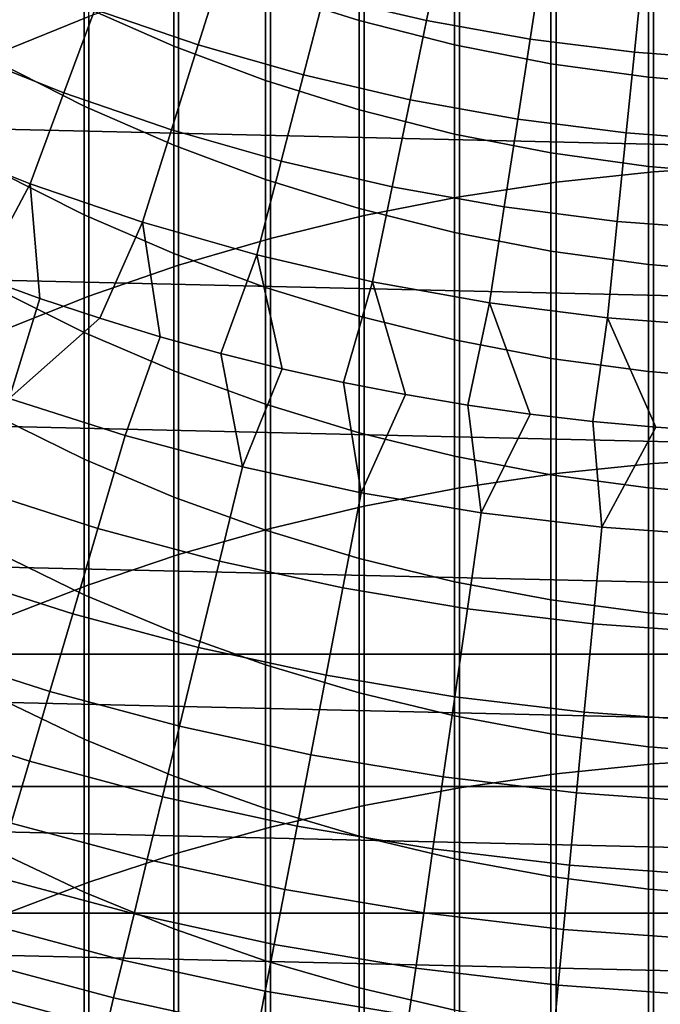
# Model space of a CAD drawing. Header units: metres. Extents: x -28 to 70, y -212 to 28.
# Tile 97 of 239: x -5.72 to -1.28, y -20.96 to -14.12. Entities that reach past the tile are written whole.
import ezdxf

# ---------------------------------------------------------------- set-up
doc = ezdxf.new("R2010")
doc.units = ezdxf.units.M
doc.layers.add('solid_10_261_102_XXX', color=7, linetype='CONTINUOUS')

msp = doc.modelspace()

# ---------------------------------------------------------------- linework, layer by layer
at = {"layer": 'solid_10_261_102_XXX'}
for points in [[(-5.849443, -12.47411, 381.619415), (-5.849443, -14.345583, 383.985046), (-5.244397, -14.099494, 384.185242), (-5.244397, -12.222644, 381.812805)], [(23.381018, -14.476808, -5), (-24.02458, -13.381686, -5), (-24.617012, -12.257764, -5), (24.02458, -13.381686, -5)], [(-1.326928, -13.216446, 384.903656), (-1.326928, -15.177351, 387.247803), (-0.64609, -15.134574, 387.284576), (-0.64609, -13.172679, 384.93927)], [(-2.00343, -13.290321, 384.843567), (-2.00343, -15.249557, 387.185699), (-1.326928, -15.177351, 387.247803), (-1.326928, -13.216446, 384.903656)], [(-2.673383, -13.394065, 384.759155), (-2.673383, -15.350957, 387.09848), (-2.00343, -15.249557, 387.185699), (-2.00343, -13.290321, 384.843567)], [(22.687424, -15.541261, -5), (-23.381018, -14.476808, -5), (-24.02458, -13.381686, -5), (23.381018, -14.476808, -5)], [(-3.369324, -13.571077, 333.495239), (-3.369324, -14.12764, 335.848877), (-4.019004, -13.922714, 335.900299), (-4.019004, -13.364824, 333.541046)], [(-3.334599, -13.527336, 384.650726), (-3.334599, -15.481217, 386.98645), (-2.673383, -15.350957, 387.09848), (-2.673383, -13.394065, 384.759155)], [(-4.65555, -13.682115, 335.960663), (-4.65555, -14.305978, 338.310333), (-5.27688, -14.03248, 338.386963), (-5.27688, -13.406626, 336.029785)], [(-5.204144, -14.051606, 166.13768), (-4.485762, -14.297157, 166.13768), (-4.31763, -13.761282, 167.558289), (-5.009086, -13.524935, 167.558289)], [(-3.984917, -13.689701, 384.518646), (-3.984917, -15.639914, 386.849976), (-3.334599, -15.481217, 386.98645), (-3.334599, -13.527336, 384.650726)], [(-3.615091, -13.962303, 167.558289), (-2.903272, -14.127484, 167.558289), (-2.801649, -13.632983, 169.000046), (-3.488553, -13.473584, 169.000046)], [(-2.708631, -13.74075, 333.45755), (-2.708631, -14.29622, 335.806549), (-3.369324, -14.12764, 335.848877), (-3.369324, -13.571077, 333.495239)], [(-2.903272, -14.127484, 167.558289), (-2.184, -14.2564, 167.558289), (-2.107554, -13.757387, 169.000046), (-2.801649, -13.632983, 169.000046)], [(-5.27688, -14.03248, 338.386963), (-5.27688, -14.722486, 340.726166), (-5.880963, -14.417712, 340.820618), (-5.880963, -13.725239, 338.473053)], [(-4.019004, -13.922714, 335.900299), (-4.019004, -14.544839, 338.243408), (-4.65555, -14.305978, 338.310333), (-4.65555, -13.682115, 335.960663)], [(-4.62221, -13.880629, 384.363312), (-4.62221, -15.826527, 386.689484), (-3.984917, -15.639914, 386.849976), (-3.984917, -13.689701, 384.518646)], [(-6.152699, -14.337484, 164.740463), (-5.418621, -14.630712, 164.740463), (-5.204144, -14.051606, 166.13768), (-5.909166, -13.769986, 166.13768)], [(-4.485762, -14.297157, 166.13768), (-3.755865, -14.506007, 166.13768), (-3.615091, -13.962303, 167.558289), (-4.31763, -13.761282, 167.558289)], [(-2.039085, -13.873287, 333.428131), (-2.039085, -14.427904, 335.773529), (-2.708631, -14.29622, 335.806549), (-2.708631, -13.74075, 333.45755)], [(-2.184, -14.2564, 167.558289), (-1.459122, -14.34872, 167.558289), (-1.408049, -13.846476, 169.000046), (-2.107554, -13.757387, 169.000046)], [(-1.459122, -14.34872, 167.558289), (-0.730499, -14.404206, 167.558289), (-0.704929, -13.90002, 169.000046), (-1.408049, -13.846476, 169.000046)], [(-5.244397, -14.099494, 384.185242), (-5.244397, -16.040447, 386.505524), (-4.62221, -15.826527, 386.689484), (-4.62221, -13.880629, 384.363312)], [(-3.369324, -14.12764, 335.848877), (-3.369324, -14.748283, 338.186401), (-4.019004, -14.544839, 338.243408), (-4.019004, -13.922714, 335.900299)], [(-1.362875, -13.968257, 333.407013), (-1.362875, -14.522262, 335.749847), (-2.039085, -14.427904, 335.773529), (-2.039085, -13.873287, 333.428131)], [(-3.755865, -14.506007, 166.13768), (-3.016328, -14.67762, 166.13768), (-2.903272, -14.127484, 167.558289), (-3.615091, -13.962303, 167.558289)], [(-0.682211, -14.025348, 333.394348), (-0.682211, -14.578985, 335.735596), (-1.362875, -14.522262, 335.749847), (-1.362875, -13.968257, 333.407013)], [(-5.418621, -14.630712, 164.740463), (-4.670632, -14.886381, 164.740463), (-4.485762, -14.297157, 166.13768), (-5.204144, -14.051606, 166.13768)], [(-4.65555, -14.305978, 338.310333), (-4.65555, -14.99379, 340.64209), (-5.27688, -14.722486, 340.726166), (-5.27688, -14.03248, 338.386963)], [(-5.849443, -14.345583, 383.985046), (-5.849443, -16.280975, 386.298676), (-5.244397, -16.040447, 386.505524), (-5.244397, -14.099494, 384.185242)], [(-2.708631, -14.29622, 335.806549), (-2.708631, -14.915645, 338.139526), (-3.369324, -14.748283, 338.186401), (-3.369324, -14.12764, 335.848877)], [(-3.016328, -14.67762, 166.13768), (-2.269047, -14.811556, 166.13768), (-2.184, -14.2564, 167.558289), (-2.903272, -14.127484, 167.558289)], [(-2.269047, -14.811556, 166.13768), (-1.515942, -14.907471, 166.13768), (-1.459122, -14.34872, 167.558289), (-2.184, -14.2564, 167.558289)], [(-6.417898, -14.955471, 163.368866), (-5.652179, -15.261337, 163.368866), (-5.418621, -14.630712, 164.740463), (-6.152699, -14.337484, 164.740463)], [(-4.670632, -14.886381, 164.740463), (-3.910655, -15.103839, 164.740463), (-3.755865, -14.506007, 166.13768), (-4.485762, -14.297157, 166.13768)], [(-4.019004, -14.544839, 338.243408), (-4.019004, -15.230734, 340.568665), (-4.65555, -14.99379, 340.64209), (-4.65555, -14.305978, 338.310333)], [(-2.039085, -14.427904, 335.773529), (-2.039085, -15.046377, 338.102875), (-2.708631, -14.915645, 338.139526), (-2.708631, -14.29622, 335.806549)], [(-1.515942, -14.907471, 166.13768), (-0.758945, -14.965118, 166.13768), (-0.730499, -14.404206, 167.558289), (-1.459122, -14.34872, 167.558289)], [(-5.27688, -14.722486, 340.726166), (-5.27688, -15.47613, 343.045654), (-5.880963, -15.174049, 343.148376), (-5.880963, -14.417712, 340.820618)], [(21.94552, -16.572386, -5), (-22.687424, -15.541261, -5), (-23.381018, -14.476808, -5), (22.687424, -15.541261, -5)], [(-1.362875, -14.522262, 335.749847), (-1.362875, -15.140053, 338.07663), (-2.039085, -15.046377, 338.102875), (-2.039085, -14.427904, 335.773529)], [(-3.369324, -14.748283, 338.186401), (-3.369324, -15.432545, 340.506134), (-4.019004, -15.230734, 340.568665), (-4.019004, -14.544839, 338.243408)], [(-3.910655, -15.103839, 164.740463), (-3.140639, -15.282524, 164.740463), (-3.016328, -14.67762, 166.13768), (-3.755865, -14.506007, 166.13768)], [(-0.682211, -14.578985, 335.735596), (-0.682211, -15.196366, 338.060852), (-1.362875, -15.140053, 338.07663), (-1.362875, -14.522262, 335.749847)], [(-5.652179, -15.261337, 163.368866), (-4.87195, -15.528028, 163.368866), (-4.670632, -14.886381, 164.740463), (-5.418621, -14.630712, 164.740463)], [(-3.140639, -15.282524, 164.740463), (-2.362561, -15.42198, 164.740463), (-2.269047, -14.811556, 166.13768), (-3.016328, -14.67762, 166.13768)], [(-4.65555, -14.99379, 340.64209), (-4.65555, -15.745036, 342.954193), (-5.27688, -15.47613, 343.045654), (-5.27688, -14.722486, 340.726166)], [(-2.708631, -14.915645, 338.139526), (-2.708631, -15.598563, 340.454681), (-3.369324, -15.432545, 340.506134), (-3.369324, -14.748283, 338.186401)], [(-2.362561, -15.42198, 164.740463), (-1.578418, -15.521848, 164.740463), (-1.515942, -14.907471, 166.13768), (-2.269047, -14.811556, 166.13768)], [(-4.87195, -15.528028, 163.368866), (-4.079215, -15.754858, 163.368866), (-3.910655, -15.103839, 164.740463), (-4.670632, -14.886381, 164.740463)], [(-6.404374, -15.747507, 162.026337), (-5.996786, -15.907186, 162.026337), (-5.652179, -15.261337, 163.368866), (-6.417898, -14.955471, 163.368866)], [(-2.039085, -15.046377, 338.102875), (-2.039085, -15.728246, 340.41449), (-2.708631, -15.598563, 340.454681), (-2.708631, -14.915645, 338.139526)], [(-1.578418, -15.521848, 164.740463), (-0.790223, -15.581871, 164.740463), (-0.758945, -14.965118, 166.13768), (-1.515942, -14.907471, 166.13768)], [(-4.019004, -15.230734, 340.568665), (-4.019004, -15.979886, 342.874329), (-4.65555, -15.745036, 342.954193), (-4.65555, -14.99379, 340.64209)], [(-1.362875, -15.140053, 338.07663), (-1.362875, -15.82117, 340.385712), (-2.039085, -15.728246, 340.41449), (-2.039085, -15.046377, 338.102875)], [(-4.079215, -15.754858, 163.368866), (-3.276009, -15.941245, 163.368866), (-3.140639, -15.282524, 164.740463), (-3.910655, -15.103839, 164.740463)], [(-0.682211, -15.196366, 338.060852), (-0.682211, -15.877031, 340.368378), (-1.362875, -15.82117, 340.385712), (-1.362875, -15.140053, 338.07663)], [(-1.326928, -15.177351, 387.247803), (-1.326928, -17.201553, 389.537476), (-0.64609, -17.159798, 389.575439), (-0.64609, -15.134574, 387.284576)], [(-5.27688, -15.47613, 343.045654), (-5.27688, -16.29285, 345.343658), (-5.880963, -15.993688, 345.45462), (-5.880963, -15.174049, 343.148376)], [(-3.369324, -15.432545, 340.506134), (-3.369324, -16.179914, 342.806305), (-4.019004, -15.979886, 342.874329), (-4.019004, -15.230734, 340.568665)], [(-2.00343, -15.249557, 387.185699), (-2.00343, -17.272038, 389.47345), (-1.326928, -17.201553, 389.537476), (-1.326928, -15.177351, 387.247803)], [(-5.996786, -15.907186, 162.026337), (-5.58522, -16.056316, 162.026337), (-5.652179, -15.261337, 163.368866)], [(-5.58522, -16.056316, 162.026337), (-5.169952, -16.194801, 162.026337), (-4.87195, -15.528028, 163.368866), (-5.652179, -15.261337, 163.368866)], [(-3.276009, -15.941245, 163.368866), (-2.464394, -16.086712, 163.368866), (-2.362561, -15.42198, 164.740463), (-3.140639, -15.282524, 164.740463)], [(-2.673383, -15.350957, 387.09848), (-2.673383, -17.371017, 389.383484), (-2.00343, -17.272038, 389.47345), (-2.00343, -15.249557, 387.185699)], [(-3.334599, -15.481217, 386.98645), (-3.334599, -17.498169, 389.267944), (-2.673383, -17.371017, 389.383484), (-2.673383, -15.350957, 387.09848)], [(-2.708631, -15.598563, 340.454681), (-2.708631, -16.344465, 342.750336), (-3.369324, -16.179914, 342.806305), (-3.369324, -15.432545, 340.506134)], [(-2.464394, -16.086712, 163.368866), (-1.646452, -16.190884, 163.368866), (-1.578418, -15.521848, 164.740463), (-2.362561, -15.42198, 164.740463)], [(-4.65555, -15.745036, 342.954193), (-4.65555, -16.559156, 345.244904), (-5.27688, -16.29285, 345.343658), (-5.27688, -15.47613, 343.045654)], [(-3.984917, -15.639914, 386.849976), (-3.984917, -17.653078, 389.127197), (-3.334599, -17.498169, 389.267944), (-3.334599, -15.481217, 386.98645)], [(21.156691, -17.568279, -5), (-21.94552, -16.572386, -5), (-22.687424, -15.541261, -5), (21.94552, -16.572386, -5)], [(-5.169952, -16.194801, 162.026337), (-4.751256, -16.322548, 162.026337), (-4.87195, -15.528028, 163.368866)], [(-4.751256, -16.322548, 162.026337), (-4.329409, -16.439472, 162.026337), (-4.079215, -15.754858, 163.368866), (-4.87195, -15.528028, 163.368866)], [(-1.646452, -16.190884, 163.368866), (-0.824284, -16.253494, 163.368866), (-0.790223, -15.581871, 164.740463), (-1.578418, -15.521848, 164.740463)], [(-4.62221, -15.826527, 386.689484), (-4.62221, -17.835238, 388.96167), (-3.984917, -17.653078, 389.127197), (-3.984917, -15.639914, 386.849976)], [(-2.039085, -15.728246, 340.41449), (-2.039085, -16.473001, 342.706635), (-2.708631, -16.344465, 342.750336), (-2.708631, -15.598563, 340.454681)], [(-4.019004, -15.979886, 342.874329), (-4.019004, -16.791737, 345.158661), (-4.65555, -16.559156, 345.244904), (-4.65555, -15.745036, 342.954193)], [(-4.329409, -16.439472, 162.026337), (-3.904692, -16.545494, 162.026337), (-4.079215, -15.754858, 163.368866)], [(-3.904692, -16.545494, 162.026337), (-3.477385, -16.640547, 162.026337), (-3.276009, -15.941245, 163.368866), (-4.079215, -15.754858, 163.368866)], [(-1.362875, -15.82117, 340.385712), (-1.362875, -16.565105, 342.675293), (-2.039085, -16.473001, 342.706635), (-2.039085, -15.728246, 340.41449)], [(-5.244397, -16.040447, 386.505524), (-5.244397, -18.044052, 388.771912), (-4.62221, -17.835238, 388.96167), (-4.62221, -15.826527, 386.689484)], [(-0.682211, -15.877031, 340.368378), (-0.682211, -16.620472, 342.656464), (-1.362875, -16.565105, 342.675293), (-1.362875, -15.82117, 340.385712)], [(-6.587946, -16.455894, 160.683807), (-5.797482, -16.750723, 160.683807), (-5.58522, -16.056316, 162.026337), (-5.996786, -15.907186, 162.026337)], [(-3.369324, -16.179914, 342.806305), (-3.369324, -16.989832, 345.085175), (-4.019004, -16.791737, 345.158661), (-4.019004, -15.979886, 342.874329)], [(-3.477385, -16.640547, 162.026337), (-3.047773, -16.724566, 162.026337), (-3.276009, -15.941245, 163.368866)], [(-3.047773, -16.724566, 162.026337), (-2.61614, -16.797495, 162.026337), (-2.464394, -16.086712, 163.368866), (-3.276009, -15.941245, 163.368866)], [(-5.27688, -16.29285, 345.343658), (-5.27688, -17.172033, 347.61853), (-5.880963, -16.876015, 347.73761), (-5.880963, -15.993688, 345.45462)], [(-5.849443, -16.280975, 386.298676), (-5.849443, -18.278841, 388.558563), (-5.244397, -18.044052, 388.771912), (-5.244397, -16.040447, 386.505524)], [(-5.797482, -16.750723, 160.683807), (-5.169952, -16.194801, 162.026337), (-5.58522, -16.056316, 162.026337)], [(-2.61614, -16.797495, 162.026337), (-2.182772, -16.859285, 162.026337), (-2.464394, -16.086712, 163.368866)], [(-2.182772, -16.859285, 162.026337), (-1.747957, -16.909899, 162.026337), (-1.646452, -16.190884, 163.368866), (-2.464394, -16.086712, 163.368866)], [(-5.797482, -16.750723, 160.683807), (-4.993884, -17.007605, 160.683807), (-4.751256, -16.322548, 162.026337), (-5.169952, -16.194801, 162.026337)], [(-2.708631, -16.344465, 342.750336), (-2.708631, -17.152794, 345.02475), (-3.369324, -16.989832, 345.085175), (-3.369324, -16.179914, 342.806305)], [(-1.747957, -16.909899, 162.026337), (-1.311983, -16.949299, 162.026337), (-1.646452, -16.190884, 163.368866)], [(-1.311983, -16.949299, 162.026337), (-0.875139, -16.977459, 162.026337), (-0.824284, -16.253494, 163.368866), (-1.646452, -16.190884, 163.368866)], [(-4.65555, -16.559156, 345.244904), (-4.65555, -17.435543, 347.512543), (-5.27688, -17.172033, 347.61853), (-5.27688, -16.29285, 345.343658)], [(-4.993884, -17.007605, 160.683807), (-4.178973, -17.22596, 160.683807), (-4.329409, -16.439472, 162.026337), (-4.751256, -16.322548, 162.026337)], [(-2.039085, -16.473001, 342.706635), (-2.039085, -17.280088, 344.977539), (-2.708631, -17.152794, 345.02475), (-2.708631, -16.344465, 342.750336)], [(-4.178973, -17.22596, 160.683807), (-3.904692, -16.545494, 162.026337), (-4.329409, -16.439472, 162.026337)], [(-1.362875, -16.565105, 342.675293), (-1.362875, -17.371302, 344.943726), (-2.039085, -17.280088, 344.977539), (-2.039085, -16.473001, 342.706635)], [(20.322767, -18.526602, -5), (-21.156691, -17.568279, -5), (-21.94552, -16.572386, -5), (21.156691, -17.568279, -5)], [(-4.019004, -16.791737, 345.158661), (-4.019004, -17.665682, 347.419952), (-4.65555, -17.435543, 347.512543), (-4.65555, -16.559156, 345.244904)], [(-4.178973, -17.22596, 160.683807), (-3.354595, -17.405293, 160.683807), (-3.477385, -16.640547, 162.026337), (-3.904692, -16.545494, 162.026337)], [(-0.682211, -16.620472, 342.656464), (-0.682211, -17.426134, 344.92337), (-1.362875, -17.371302, 344.943726), (-1.362875, -16.565105, 342.675293)], [(-3.354595, -17.405293, 160.683807), (-3.047773, -16.724566, 162.026337), (-3.477385, -16.640547, 162.026337)], [(-3.354595, -17.405293, 160.683807), (-2.522618, -17.545197, 160.683807), (-2.61614, -16.797495, 162.026337), (-3.047773, -16.724566, 162.026337)], [(-6.01743, -17.386223, 159.312195), (-5.183345, -17.652851, 159.312195), (-4.993884, -17.007605, 160.683807), (-5.797482, -16.750723, 160.683807)], [(-3.369324, -16.989832, 345.085175), (-3.369324, -17.861696, 347.341095), (-4.019004, -17.665682, 347.419952), (-4.019004, -16.791737, 345.158661)], [(-2.522618, -17.545197, 160.683807), (-2.182772, -16.859285, 162.026337), (-2.61614, -16.797495, 162.026337)], [(-5.27688, -17.172033, 347.61853), (-5.27688, -18.113028, 349.86853), (-5.880963, -17.820372, 349.995636), (-5.880963, -16.876015, 347.73761)], [(-2.522618, -17.545197, 160.683807), (-1.684927, -17.645353, 160.683807), (-1.747957, -16.909899, 162.026337), (-2.182772, -16.859285, 162.026337)], [(-1.684927, -17.645353, 160.683807), (-1.311983, -16.949299, 162.026337), (-1.747957, -16.909899, 162.026337)], [(-5.183345, -17.652851, 159.312195), (-4.337517, -17.87949, 159.312195), (-4.178973, -17.22596, 160.683807), (-4.993884, -17.007605, 160.683807)], [(-2.708631, -17.152794, 345.02475), (-2.708631, -18.022945, 347.276245), (-3.369324, -17.861696, 347.341095), (-3.369324, -16.989832, 345.085175)], [(-1.684927, -17.645353, 160.683807), (-0.843419, -17.70554, 160.683807), (-0.875139, -16.977459, 162.026337), (-1.311983, -16.949299, 162.026337)], [(-2.039085, -17.280088, 344.977539), (-2.039085, -18.148903, 347.225586), (-2.708631, -18.022945, 347.276245), (-2.708631, -17.152794, 345.02475)], [(-4.65555, -17.435543, 347.512543), (-4.65555, -18.373545, 349.755371), (-5.27688, -18.113028, 349.86853), (-5.27688, -17.172033, 347.61853)], [(-2.00343, -17.272038, 389.47345), (-2.00343, -19.356253, 391.705078), (-1.326928, -19.287544, 391.771027), (-1.326928, -17.201553, 389.537476)], [(-1.326928, -17.201553, 389.537476), (-1.326928, -19.287544, 391.771027), (-0.64609, -19.24684, 391.81012), (-0.64609, -17.159798, 389.575439)], [(-4.337517, -17.87949, 159.312195), (-3.481864, -18.065626, 159.312195), (-3.354595, -17.405293, 160.683807), (-4.178973, -17.22596, 160.683807)], [(-2.673383, -17.371017, 389.383484), (-2.673383, -19.452738, 391.612488), (-2.00343, -19.356253, 391.705078), (-2.00343, -17.272038, 389.47345)], [(-1.362875, -17.371302, 344.943726), (-1.362875, -18.239159, 347.18927), (-2.039085, -18.148903, 347.225586), (-2.039085, -17.280088, 344.977539)], [(-6.21941, -17.969805, 157.914993), (-5.357327, -18.245382, 157.914993), (-5.183345, -17.652851, 159.312195), (-6.01743, -17.386223, 159.312195)], [(-3.481864, -18.065626, 159.312195), (-2.618323, -18.210838, 159.312195), (-2.522618, -17.545197, 160.683807), (-3.354595, -17.405293, 160.683807)], [(-3.334599, -17.498169, 389.267944), (-3.334599, -19.576687, 391.4935), (-2.673383, -19.452738, 391.612488), (-2.673383, -17.371017, 389.383484)], [(-0.682211, -17.426134, 344.92337), (-0.682211, -18.293415, 347.16745), (-1.362875, -18.239159, 347.18927), (-1.362875, -17.371302, 344.943726)], [(-4.019004, -17.665682, 347.419952), (-4.019004, -18.601067, 349.656555), (-4.65555, -18.373545, 349.755371), (-4.65555, -17.435543, 347.512543)], [(-3.984917, -17.653078, 389.127197), (-3.984917, -19.727694, 391.348572), (-3.334599, -19.576687, 391.4935), (-3.334599, -17.498169, 389.267944)], [(-2.618323, -18.210838, 159.312195), (-1.748851, -18.314796, 159.312195), (-1.684927, -17.645353, 160.683807), (-2.522618, -17.545197, 160.683807)], [(20.322767, -18.526602, -5), (-20.322767, -18.526602, -5), (-21.156691, -17.568279, -5)], [(-5.357327, -18.245382, 157.914993), (-4.483109, -18.479628, 157.914993), (-4.337517, -17.87949, 159.312195), (-5.183345, -17.652851, 159.312195)], [(-4.62221, -17.835238, 388.96167), (-4.62221, -19.905264, 391.178131), (-3.984917, -19.727694, 391.348572), (-3.984917, -17.653078, 389.127197)], [(-3.369324, -17.861696, 347.341095), (-3.369324, -18.794855, 349.572357), (-4.019004, -18.601067, 349.656555), (-4.019004, -17.665682, 347.419952)], [(-1.748851, -18.314796, 159.312195), (-0.875417, -18.377266, 159.312195), (-0.843419, -17.70554, 160.683807), (-1.684927, -17.645353, 160.683807)], [(-5.27688, -18.113028, 349.86853), (-5.27688, -19.115129, 352.09198), (-5.880963, -18.826054, 352.227051), (-5.880963, -17.820372, 349.995636)], [(-5.244397, -18.044052, 388.771912), (-5.244397, -20.108818, 390.982758), (-4.62221, -19.905264, 391.178131), (-4.62221, -17.835238, 388.96167)], [(-4.483109, -18.479628, 157.914993), (-3.598735, -18.672012, 157.914993), (-3.481864, -18.065626, 159.312195), (-4.337517, -17.87949, 159.312195)], [(-2.708631, -18.022945, 347.276245), (-2.708631, -18.954273, 349.503113), (-3.369324, -18.794855, 349.572357), (-3.369324, -17.861696, 347.341095)], [(-6.403102, -18.500547, 156.494385), (-5.515558, -18.784264, 156.494385), (-5.357327, -18.245382, 157.914993), (-6.21941, -17.969805, 157.914993)], [(-2.039085, -18.148903, 347.225586), (-2.039085, -19.0788, 349.449036), (-2.708631, -18.954273, 349.503113), (-2.708631, -18.022945, 347.276245)], [(-5.849443, -18.278841, 388.558563), (-5.849443, -20.33769, 390.763062), (-5.244397, -20.108818, 390.982758), (-5.244397, -18.044052, 388.771912)], [(-3.598735, -18.672012, 157.914993), (-2.706209, -18.822098, 157.914993), (-2.618323, -18.210838, 159.312195), (-3.481864, -18.065626, 159.312195)], [(-4.65555, -18.373545, 349.755371), (-4.65555, -19.372458, 351.971741), (-5.27688, -19.115129, 352.09198), (-5.27688, -18.113028, 349.86853)], [(-1.362875, -18.239159, 347.18927), (-1.362875, -19.16803, 349.410278), (-2.039085, -19.0788, 349.449036), (-2.039085, -18.148903, 347.225586)], [(-5.515558, -18.784264, 156.494385), (-4.615519, -19.025429, 156.494385), (-4.483109, -18.479628, 157.914993), (-5.357327, -18.245382, 157.914993)], [(-2.706209, -18.822098, 157.914993), (-1.807552, -18.929544, 157.914993), (-1.748851, -18.314796, 159.312195), (-2.618323, -18.210838, 159.312195)], [(-0.682211, -18.293415, 347.16745), (-0.682211, -19.221668, 349.386993), (-1.362875, -19.16803, 349.410278), (-1.362875, -18.239159, 347.18927)], [(-1.807552, -18.929544, 157.914993), (-0.904801, -18.994112, 157.914993), (-0.875417, -18.377266, 159.312195), (-1.748851, -18.314796, 159.312195)], [(-4.019004, -18.601067, 349.656555), (-4.019004, -19.597197, 351.86676), (-4.65555, -19.372458, 351.971741), (-4.65555, -18.373545, 349.755371)], [(-6.568217, -18.977617, 155.052612), (-5.657786, -19.26865, 155.052612), (-5.515558, -18.784264, 156.494385), (-6.403102, -18.500547, 156.494385)], [(-4.615519, -19.025429, 156.494385), (-3.705025, -19.223495, 156.494385), (-3.598735, -18.672012, 157.914993), (-4.483109, -18.479628, 157.914993)], [(19.445427, -19.445444, -5), (-19.445427, -19.445444, -5), (-20.322767, -18.526602, -5)], [(20.322767, -18.526602, -5), (19.445427, -19.445444, -5), (-20.322767, -18.526602, -5)], [(-3.369324, -18.794855, 349.572357), (-3.369324, -19.788612, 351.777313), (-4.019004, -19.597197, 351.86676), (-4.019004, -18.601067, 349.656555)], [(-3.705025, -19.223495, 156.494385), (-2.786138, -19.378014, 156.494385), (-2.706209, -18.822098, 157.914993), (-3.598735, -18.672012, 157.914993)], [(-5.657786, -19.26865, 155.052612), (-4.734539, -19.516033, 155.052612), (-4.615519, -19.025429, 156.494385), (-5.515558, -18.784264, 156.494385)], [(-5.27688, -19.115129, 352.09198), (-5.27688, -20.177589, 354.287231), (-5.880963, -19.892311, 354.430145), (-5.880963, -18.826054, 352.227051)], [(-2.708631, -18.954273, 349.503113), (-2.708631, -19.946079, 351.703735), (-3.369324, -19.788612, 351.777313), (-3.369324, -18.794855, 349.572357)], [(-2.786138, -19.378014, 156.494385), (-1.860939, -19.488634, 156.494385), (-1.807552, -18.929544, 157.914993), (-2.706209, -18.822098, 157.914993)], [(-1.860939, -19.488634, 156.494385), (-0.931525, -19.555107, 156.494385), (-0.904801, -18.994112, 157.914993), (-1.807552, -18.929544, 157.914993)], [(-6.714496, -19.400261, 153.591949), (-5.783789, -19.697775, 153.591949), (-5.657786, -19.26865, 155.052612), (-6.568217, -18.977617, 155.052612)], [(-2.039085, -19.0788, 349.449036), (-2.039085, -20.069082, 351.646271), (-2.708631, -19.946079, 351.703735), (-2.708631, -18.954273, 349.503113)], [(-4.734539, -19.516033, 155.052612), (-3.800565, -19.719206, 155.052612), (-3.705025, -19.223495, 156.494385), (-4.615519, -19.025429, 156.494385)], [(-4.65555, -19.372458, 351.971741), (-4.65555, -20.431538, 354.160034), (-5.27688, -20.177589, 354.287231), (-5.27688, -19.115129, 352.09198)], [(-1.362875, -19.16803, 349.410278), (-1.362875, -20.157219, 351.605103), (-2.039085, -20.069082, 351.646271), (-2.039085, -19.0788, 349.449036)], [(-0.682211, -19.221668, 349.386993), (-0.682211, -20.210203, 351.580322), (-1.362875, -20.157219, 351.605103), (-1.362875, -19.16803, 349.410278)], [(-5.783789, -19.697775, 153.591949), (-4.83998, -19.950668, 153.591949), (-4.734539, -19.516033, 155.052612), (-5.657786, -19.26865, 155.052612)], [(-3.800565, -19.719206, 155.052612), (-2.857983, -19.87771, 155.052612), (-2.786138, -19.378014, 156.494385), (-3.705025, -19.223495, 156.494385)], [(-1.326928, -19.287544, 391.771027), (-1.326928, -21.433765, 393.946777), (-0.64609, -21.394144, 393.986938), (-0.64609, -19.24684, 391.81012)], [(-2.00343, -19.356253, 391.705078), (-2.00343, -21.500647, 393.878967), (-1.326928, -21.433765, 393.946777), (-1.326928, -19.287544, 391.771027)], [(-4.019004, -19.597197, 351.86676), (-4.019004, -20.653324, 354.04892), (-4.65555, -20.431538, 354.160034), (-4.65555, -19.372458, 351.971741)], [(-2.857983, -19.87771, 155.052612), (-1.908926, -19.991182, 155.052612), (-1.860939, -19.488634, 156.494385), (-2.786138, -19.378014, 156.494385)], [(-2.673383, -19.452738, 391.612488), (-2.673383, -21.594566, 393.783752), (-2.00343, -21.500647, 393.878967), (-2.00343, -19.356253, 391.705078)], [(18.526625, -20.322748, -5), (-18.526625, -20.322748, -5), (-19.445427, -19.445444, -5)], [(19.445427, -19.445444, -5), (18.526625, -20.322748, -5), (-19.445427, -19.445444, -5)], [(-3.334599, -19.576687, 391.4935), (-3.334599, -21.715219, 393.661438), (-2.673383, -21.594566, 393.783752), (-2.673383, -19.452738, 391.612488)], [(-4.83998, -19.950668, 153.591949), (-3.885207, -20.158367, 153.591949), (-3.800565, -19.719206, 155.052612), (-4.734539, -19.516033, 155.052612)], [(-1.908926, -19.991182, 155.052612), (-0.955546, -20.05937, 155.052612), (-0.931525, -19.555107, 156.494385), (-1.860939, -19.488634, 156.494385)], [(-3.369324, -19.788612, 351.777313), (-3.369324, -20.842226, 353.954285), (-4.019004, -20.653324, 354.04892), (-4.019004, -19.597197, 351.86676)], [(-3.984917, -19.727694, 391.348572), (-3.984917, -21.862209, 393.512451), (-3.334599, -21.715219, 393.661438), (-3.334599, -19.576687, 391.4935)], [(-5.893367, -20.070967, 152.1147), (-4.931677, -20.32865, 152.1147), (-4.83998, -19.950668, 153.591949), (-5.783789, -19.697775, 153.591949)], [(-4.62221, -19.905264, 391.178131), (-4.62221, -22.035059, 393.337219), (-3.984917, -21.862209, 393.512451), (-3.984917, -19.727694, 391.348572)], [(-3.885207, -20.158367, 153.591949), (-2.921632, -20.3204, 153.591949), (-2.857983, -19.87771, 155.052612), (-3.800565, -19.719206, 155.052612)], [(-2.708631, -19.946079, 351.703735), (-2.708631, -20.997623, 353.876434), (-3.369324, -20.842226, 353.954285), (-3.369324, -19.788612, 351.777313)], [(-2.921632, -20.3204, 153.591949), (-1.95144, -20.436399, 153.591949), (-1.908926, -19.991182, 155.052612), (-2.857983, -19.87771, 155.052612)], [(-5.27688, -20.177589, 354.287231), (-5.27688, -21.299616, 356.452667), (-5.880963, -21.018347, 356.603302), (-5.880963, -19.892311, 354.430145)], [(-5.244397, -20.108818, 390.982758), (-5.244397, -22.2332, 393.136353), (-4.62221, -22.035059, 393.337219), (-4.62221, -19.905264, 391.178131)], [(-4.931677, -20.32865, 152.1147), (-3.958815, -20.540283, 152.1147), (-3.885207, -20.158367, 153.591949), (-4.83998, -19.950668, 153.591949)], [(-2.039085, -20.069082, 351.646271), (-2.039085, -21.119011, 353.815643), (-2.708631, -20.997623, 353.876434), (-2.708631, -19.946079, 351.703735)], [(-1.95144, -20.436399, 153.591949), (-0.976826, -20.506105, 153.591949), (-0.955546, -20.05937, 155.052612), (-1.908926, -19.991182, 155.052612)], [(-5.98635, -20.387634, 150.623184), (-5.009486, -20.649384, 150.623184), (-4.931677, -20.32865, 152.1147), (-5.893367, -20.070967, 152.1147)], [(-1.362875, -20.157219, 351.605103), (-1.362875, -21.205992, 353.772064), (-2.039085, -21.119011, 353.815643), (-2.039085, -20.069082, 351.646271)], [(-5.849443, -20.33769, 390.763062), (-5.849443, -22.455988, 392.910492), (-5.244397, -22.2332, 393.136353), (-5.244397, -20.108818, 390.982758)], [(-3.958815, -20.540283, 152.1147), (-2.976985, -20.705387, 152.1147), (-2.921632, -20.3204, 153.591949), (-3.885207, -20.158367, 153.591949)], [(-0.682211, -20.210203, 351.580322), (-0.682211, -21.258278, 353.74588), (-1.362875, -21.205992, 353.772064), (-1.362875, -20.157219, 351.605103)], [(-4.65555, -20.431538, 354.160034), (-4.65555, -21.549994, 356.318542), (-5.27688, -21.299616, 356.452667), (-5.27688, -20.177589, 354.287231)], [(17.568239, -21.156721, -5), (-17.568239, -21.156721, -5), (-18.526625, -20.322748, -5)], [(18.526625, -20.322748, -5), (17.568239, -21.156721, -5), (-18.526625, -20.322748, -5)], [(-5.009486, -20.649384, 150.623184), (-4.021275, -20.864357, 150.623184), (-3.958815, -20.540283, 152.1147), (-4.931677, -20.32865, 152.1147)], [(-2.976985, -20.705387, 152.1147), (-1.988411, -20.823586, 152.1147), (-1.95144, -20.436399, 153.591949), (-2.921632, -20.3204, 153.591949)], [(-6.062589, -20.647282, 149.119751), (-5.073285, -20.912365, 149.119751), (-5.009486, -20.649384, 150.623184), (-5.98635, -20.387634, 150.623184)], [(-4.019004, -20.653324, 354.04892), (-4.019004, -21.768663, 356.201416), (-4.65555, -21.549994, 356.318542), (-4.65555, -20.431538, 354.160034)], [(-1.988411, -20.823586, 152.1147), (-0.995333, -20.894611, 152.1147), (-0.976826, -20.506105, 153.591949), (-1.95144, -20.436399, 153.591949)], [(-4.021275, -20.864357, 150.623184), (-3.023954, -21.032064, 150.623184), (-2.976985, -20.705387, 152.1147), (-3.958815, -20.540283, 152.1147)], [(-6.121965, -20.849499, 147.606766), (-5.122972, -21.117178, 147.606766), (-5.073285, -20.912365, 149.119751), (-6.062589, -20.647282, 149.119751)], [(-5.073285, -20.912365, 149.119751), (-4.072488, -21.130074, 149.119751), (-4.021275, -20.864357, 150.623184), (-5.009486, -20.649384, 150.623184)], [(-3.369324, -20.842226, 353.954285), (-3.369324, -21.95491, 356.101685), (-4.019004, -21.768663, 356.201416), (-4.019004, -20.653324, 354.04892)], [(-3.023954, -21.032064, 150.623184), (-2.019783, -21.152126, 150.623184), (-1.988411, -20.823586, 152.1147), (-2.976985, -20.705387, 152.1147)], [(-2.708631, -20.997623, 353.876434), (-2.708631, -22.108124, 356.019623), (-3.369324, -21.95491, 356.101685), (-3.369324, -20.842226, 353.954285)], [(-2.019783, -21.152126, 150.623184), (-1.011037, -21.224274, 150.623184), (-0.995333, -20.894611, 152.1147), (-1.988411, -20.823586, 152.1147)], [(-6.164385, -20.993967, 146.086594), (-5.15847, -21.263502, 146.086594), (-5.122972, -21.117178, 147.606766), (-6.121965, -20.849499, 147.606766)], [(-4.072488, -21.130074, 149.119751), (-3.062466, -21.299917, 149.119751), (-3.023954, -21.032064, 150.623184), (-4.021275, -20.864357, 150.623184)], [(-5.122972, -21.117178, 147.606766), (-4.112373, -21.337019, 147.606766), (-4.072488, -21.130074, 149.119751), (-5.073285, -20.912365, 149.119751)]]:
    msp.add_3dface(points, dxfattribs=at)

doc.saveas('drawing.dxf')
